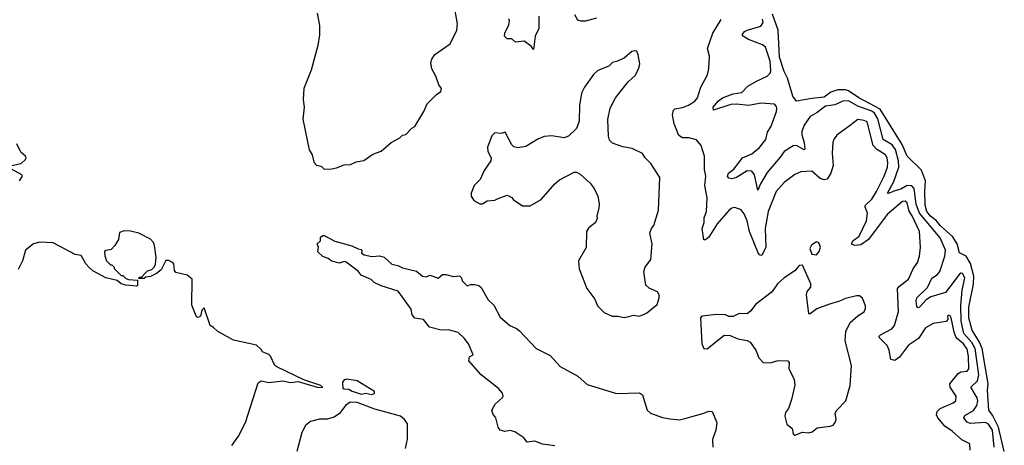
# Model space of a CAD drawing. Extents: x 2220333 to 2384341, y 721037 to 894043.
# Tile 14 of 256: x 2240965 to 2247367, y 740706 to 743473. Entities that reach past the tile are written whole.
import ezdxf

# ---------------------------------------------------------------- set-up
doc = ezdxf.new("R2010")
doc.units = 0

msp = doc.modelspace()

# ---------------------------------------------------------------- linework, layer by layer
at = {"layer": '0CON10XD'}
for points in [[(2242945, 742502), (2242995, 742504.2), (2243025, 742508.8), (2243075, 742530), (2243115, 742531.2), (2243152, 742548), (2243201.7, 742558.3), (2243261.7, 742598.3), (2243315, 742618.8), (2243380, 742675), (2243436.2, 742703.8), (2243455, 742722.5), (2243475, 742727.5), (2243515, 742767.5), (2243535, 742777.5), (2243592.5, 742875), (2243613.6, 742926.4), (2243672.5, 742985), (2243702.5, 743005), (2243707.5, 743025), (2243689.3, 743049.3), (2243670, 743105), (2243644.2, 743154.2), (2243638, 743195), (2243644.3, 743215.7), (2243665, 743246.2), (2243763.2, 743316.8), (2243807.5, 743405), (2243812.5, 743445), (2243795, 743542.5)], [(2242900, 743515), (2242913.3, 743435), (2242913.3, 743375), (2242903.3, 743305), (2242861.2, 743145), (2242813.3, 743025), (2242808.8, 742955), (2242813.8, 742905), (2242806.1, 742826.1), (2242847.7, 742627.7), (2242866, 742595), (2242877.3, 742547.3), (2242895, 742526.2), (2242925, 742520), (2242945, 742502)], [(2244340.4, 743495), (2244340, 743415), (2244317.1, 743365), (2244305, 743280), (2244290, 743300), (2244245, 743333.8), (2244187.7, 743327.7), (2244165, 743348.8), (2244135, 743348.8), (2244116.7, 743365), (2244118.8, 743385), (2244145, 743440), (2244150, 743465), (2244145, 743477.5)], [(2244715, 743482.2), (2244645, 743463.5), (2244615, 743462.2), (2244595, 743469.4), (2244575.5, 743505)], [(2246767.8, 742197.8), (2246747.5, 742227.5), (2246735, 742281.5), (2246722.4, 742292.4), (2246705, 742291.3), (2246605, 742206.7), (2246485, 742044), (2246435, 742008.5), (2246394.6, 742004.6), (2246372.8, 742012.8), (2246383.1, 742035), (2246423.4, 742066.6), (2246470.9, 742165), (2246476.8, 742215), (2246461.6, 742255), (2246463.2, 742265), (2246505, 742305.3), (2246535, 742355.4), (2246585.7, 742455), (2246607.5, 742515), (2246610.6, 742545), (2246605.9, 742575), (2246595.4, 742595), (2246535, 742632.2), (2246513.3, 742655), (2246475, 742808.8), (2246455, 742818.6), (2246415, 742824), (2246358.9, 742781.1), (2246278.3, 742721.7), (2246260.9, 742699.1), (2246253.1, 742676.9), (2246246.8, 742603.2), (2246253.3, 742525), (2246240, 742475), (2246215, 742435.6), (2246195, 742430.9), (2246169.8, 742439.7), (2246115, 742488.6), (2246045, 742484.3), (2246005, 742467.5), (2245936, 742415), (2245884.4, 742355), (2245831.1, 742225), (2245811.3, 742115), (2245815.4, 741995), (2245793.3, 741945), (2245785, 741940), (2245775, 741943.8), (2245767.6, 741957.6), (2245709.6, 742095), (2245694.7, 742164.7), (2245675, 742210), (2245655, 742235.8), (2245615, 742252), (2245595, 742247.1), (2245575, 742231.9), (2245500.4, 742145), (2245445, 742060), (2245425, 742042), (2245412.3, 742042.3), (2245403.1, 742115), (2245415.4, 742155), (2245416.2, 742185), (2245430.3, 742225), (2245435.3, 742315), (2245420, 742395), (2245425.5, 742455), (2245418.7, 742498.7), (2245418.5, 742585), (2245395.5, 742655.5), (2245365, 742692), (2245315, 742704.3), (2245275, 742704.4), (2245250.5, 742720.5), (2245220, 742795), (2245210, 742855), (2245215.5, 742884.5), (2245225, 742894.3), (2245275, 742902.7), (2245313, 742917), (2245355, 742943.3), (2245371.1, 742965), (2245394.2, 743035), (2245436.2, 743115), (2245446.7, 743155), (2245450, 743235), (2245437.5, 743285), (2245471.9, 743385), (2245525.4, 743474.6)], [(2247301.3, 740695), (2247289.5, 740805), (2247265, 740844.3), (2247245, 740853.5), (2247145, 740847.2), (2247125.9, 740855.9), (2247103.8, 740885), (2247110.9, 740899.1), (2247167.5, 740932.5), (2247188.4, 740965), (2247194.4, 740995), (2247190.2, 741015), (2247149.1, 741085), (2247193, 741125), (2247201.2, 741165), (2247178.2, 741335), (2247154.9, 741374.9), (2247103.2, 741433.2), (2247086.8, 741513.2), (2247084.6, 741615), (2247092.4, 741715), (2247110.4, 741795), (2247095, 741822.9), (2247085, 741825.6), (2247075, 741818.1), (2246985, 741698.5), (2246888.3, 741671.7), (2246858.9, 741651.1), (2246815, 741604.4), (2246805, 741600), (2246798.3, 741608.3), (2246793.2, 741645), (2246798.5, 741665), (2246868.1, 741731.9), (2246896.4, 741793.6), (2246930.4, 741815), (2246947.1, 741835), (2246980.6, 741935), (2246983.9, 741975), (2246950.9, 742055), (2246814.7, 742215), (2246793.5, 742273.5), (2246781.6, 742375), (2246765, 742392.7), (2246734.7, 742394.7), (2246695, 742371.5), (2246655, 742361.3), (2246615, 742342.5), (2246606.7, 742345), (2246648.2, 742421.8), (2246680.9, 742515), (2246679.7, 742555), (2246659.1, 742629.1), (2246638.7, 742658.7), (2246580.2, 742695), (2246545, 742829.3), (2246523, 742865), (2246505, 742878.9), (2246415, 742911.3), (2246355, 742944.8), (2246316.1, 742943.9), (2246265, 742919.8), (2246205, 742909.8), (2246151.3, 742868.7), (2246105, 742843.6), (2246065, 742787.3), (2246051.3, 742745), (2246049.5, 742725), (2246065.8, 742674.2), (2246069.7, 742630.3), (2246065, 742627.5), (2246015.6, 742655.6), (2245995, 742652.7), (2245934.7, 742615), (2245910.3, 742579.7), (2245825, 742478.7), (2245780.9, 742405), (2245765, 742364), (2245743.2, 742465), (2245725, 742488.3), (2245695, 742490.3), (2245625, 742446.9), (2245595, 742438.9), (2245575, 742442.5), (2245568.2, 742455), (2245573.2, 742475), (2245609.4, 742500.6), (2245665.5, 742574.5), (2245725, 742601.1), (2245775, 742642.1), (2245817.3, 742695), (2245827.9, 742742.1), (2245850.2, 742779.8), (2245885.6, 742875), (2245887.5, 742895), (2245885, 742908.8), (2245873.1, 742923.1), (2245785, 742930.4), (2245705.9, 742914.1), (2245625, 742924.4), (2245588.5, 742921.5), (2245475.7, 742885.7), (2245474.7, 742905), (2245508, 742945), (2245534.5, 742965), (2245605, 742990.7), (2245661.4, 742998.6), (2245699, 743041), (2245755, 743074.2), (2245824.6, 743105), (2245844.7, 743125), (2245849.1, 743140.8), (2245845, 743204.2), (2245815, 743294.6), (2245795, 743308.6), (2245703.4, 743343.4), (2245668, 743365), (2245661.9, 743375), (2245678.1, 743395), (2245695, 743403.9), (2245785, 743431.6), (2245798.9, 743455), (2245795, 743475.6)], [(2247367, 740665), (2247328.6, 740825), (2247291.2, 740901.2), (2247265.4, 740935.4), (2247257.9, 741065), (2247262.5, 741105), (2247222, 741335), (2247206.5, 741376.5), (2247158, 741455), (2247135.6, 741535), (2247135.9, 741605), (2247166.1, 741753.9), (2247169.3, 741805), (2247147, 741887), (2247119.6, 741935), (2247075, 741958), (2247061.2, 742015), (2247031.9, 742061.9), (2246950, 742135), (2246925.7, 742165.7), (2246886.6, 742195), (2246863.1, 742225), (2246853, 742267), (2246850.4, 742355), (2246855.6, 742425), (2246829.5, 742495), (2246736.3, 742586.3), (2246702.3, 742662.3), (2246560.6, 742890.6), (2246420.3, 742965), (2246355, 743010.8), (2246335, 743016.3), (2246285, 743016.7), (2246238.9, 743001.1), (2246195, 742968.6), (2246115, 742960.6), (2246015, 742942.5), (2245992, 742975), (2245956.8, 743093.2), (2245935.7, 743135), (2245905, 743228.8), (2245896.7, 743405), (2245858.9, 743508.9)], [(2244895, 741537.5), (2244925, 741543.3), (2244955, 741551.2), (2244995, 741546.7), (2245040, 741565), (2245109.3, 741620.7), (2245122.5, 741665), (2245122.5, 741685), (2245113, 741703), (2245057.3, 741727.3), (2245037.1, 741747.1), (2245022.9, 741835), (2245030.8, 741865), (2245068, 741915), (2245076.7, 742015), (2245063.3, 742085), (2245073.3, 742115), (2245087.5, 742135), (2245117.5, 742235), (2245126.4, 742446.4), (2245068.8, 742538.8), (2245032.5, 742575), (2245013.9, 742603.9), (2244947.5, 742635), (2244887.3, 742647.3), (2244820.3, 742670.3), (2244800.3, 742690.3), (2244794, 742715), (2244788.8, 742825), (2244805, 742897.5), (2244838.8, 742965), (2244920.5, 743069.5), (2244968.8, 743111.2), (2244993.3, 743165), (2244996.7, 743185), (2244986.7, 743245), (2244978, 743268), (2244960.7, 743270.7), (2244944.5, 743265.5), (2244895, 743223.8), (2244845, 743200), (2244820, 743195), (2244795, 743170), (2244725, 743143.3), (2244695, 743117.5), (2244636.7, 743035), (2244618.8, 742995), (2244604, 742915), (2244603.6, 742813.6), (2244586, 742765), (2244534.2, 742715.8), (2244505, 742704.2), (2244425, 742716.9), (2244375, 742713.1), (2244335, 742697.1), (2244255, 742647.5), (2244205, 742640), (2244177.3, 742647.3), (2244165, 742658.8), (2244121.7, 742741.7), (2244095, 742732.5), (2244055, 742737.5), (2244035, 742717.5), (2244006.4, 742643.6), (2244008, 742615), (2244030, 742575), (2244027.5, 742555), (2243985, 742493.3), (2243958.8, 742435), (2243919.2, 742395), (2243901.2, 742345), (2243901.2, 742325), (2243918.3, 742298.3), (2243956.4, 742276.4), (2243975, 742276.7), (2244005, 742296.2), (2244055, 742300), (2244075, 742311.2), (2244135, 742332.5), (2244165, 742317.5), (2244173.6, 742303.6), (2244235, 742262.5), (2244285, 742262.5), (2244356.7, 742305), (2244444.3, 742405.7), (2244475, 742431.2), (2244569.3, 742480.7), (2244585, 742481.2), (2244608.8, 742468.8), (2244675, 742410), (2244700, 742375), (2244723.3, 742325), (2244733.3, 742275), (2244730.7, 742249.3), (2244717.5, 742195), (2244719.3, 742180.7), (2244708.8, 742155), (2244662.8, 742117.2), (2244650, 742095), (2244648.3, 741991.7), (2244597.5, 741905), (2244603, 741853), (2244652.5, 741725), (2244705, 741656.7), (2244722.5, 741612.5), (2244765, 741570), (2244816.4, 741546.4), (2244855, 741546.2), (2244895, 741537.5)], [(2240860, 742515), (2240975, 742538), (2241002.5, 742565), (2241007.5, 742575), (2241002.5, 742585), (2240972.7, 742612.7), (2240946.6, 742666.6)], [(2240963.3, 742425), (2240982.5, 742455), (2240980, 742465), (2240911.7, 742501.7)], [(2247146, 740675), (2247142.5, 740715), (2247091.1, 740741.1), (2247027.9, 740797.9), (2246979.8, 740829.8), (2246935, 740885.7), (2246926.4, 740905), (2246931.2, 740925), (2246949.4, 740945), (2247035, 740982.1), (2247051.4, 740995), (2247053.3, 741025), (2247015.4, 741085), (2247013.8, 741105), (2247067, 741173), (2247085, 741183.2), (2247125, 741188.9), (2247135.7, 741204.3), (2247135.1, 741285.1), (2247125, 741331.8), (2247102.6, 741365), (2247054.8, 741405), (2247041.9, 741441.9), (2247020.5, 741535), (2247015, 741547.8), (2247005, 741552.5), (2246997.5, 741545), (2246999.2, 741525), (2246989.3, 741510.7), (2246905, 741497.5), (2246855, 741469.4), (2246809, 741401), (2246745, 741357.9), (2246685, 741278.9), (2246655, 741256.9), (2246630, 741265), (2246618.8, 741325), (2246606.1, 741355), (2246555.6, 741405), (2246553.3, 741415), (2246562.2, 741425), (2246636.6, 741463.4), (2246653.8, 741485), (2246679.2, 741575), (2246672.8, 741725), (2246685, 741741.1), (2246745, 741785.8), (2246775, 741854.2), (2246803.1, 741895), (2246815.6, 741935), (2246822.5, 741995), (2246815.4, 742095), (2246767.8, 742197.8)], [(2242344, 740705), (2242388, 740765), (2242433.3, 740855), (2242515, 741112.5), (2242535, 741126.2), (2242585, 741114.4), (2242675, 741125.6), (2242725, 741115.5), (2242775, 741120), (2242900, 741085), (2242937, 741083), (2242922.5, 741095), (2242812.4, 741132.4), (2242636.4, 741216.4), (2242624, 741225), (2242595, 741286.7), (2242585, 741296.7), (2242543.6, 741313.6), (2242535, 741330), (2242505, 741357.5), (2242355, 741390.6), (2242253.3, 741445), (2242225, 741472.5), (2242202.5, 741485), (2242165, 741600), (2242150, 741585), (2242141.2, 741545), (2242125, 741536.2), (2242115, 741541.2), (2242083.4, 741616.6), (2242085.6, 741785.6), (2242055, 741812), (2241980.5, 741830.5), (2241972.5, 741842.5), (2241966.2, 741885), (2241955, 741896.2), (2241935, 741908), (2241915, 741907.5), (2241885, 741847.5), (2241855, 741822.5), (2241815, 741802.5), (2241785, 741800), (2241775, 741790), (2241740, 741790), (2241741.7, 741798.3), (2241758.3, 741801.7), (2241785, 741830), (2241795, 741840), (2241825, 741850), (2241840, 741865), (2241847, 741883), (2241852.5, 741927.5), (2241842, 742005), (2241834, 742025), (2241815, 742045.6), (2241740, 742085), (2241685, 742098), (2241645, 742100), (2241615, 742090), (2241606.7, 742045), (2241584.5, 742005.5), (2241560, 741980), (2241525, 741972.5), (2241517.5, 741965), (2241518.3, 741938.3), (2241530, 741905), (2241555, 741880), (2241565, 741880), (2241580, 741865), (2241580, 741855), (2241625, 741810), (2241635, 741810), (2241655, 741790), (2241673, 741783), (2241730, 741780), (2241730, 741745), (2241725, 741740), (2241655, 741746.7), (2241625, 741756.7), (2241598, 741778), (2241525, 741794.2), (2241441.3, 741841.3), (2241414.5, 741864.5), (2241395.6, 741885.6), (2241365, 741940), (2241326.1, 741946.1), (2241181.7, 742021.7), (2241095, 742026), (2241055, 742015.7), (2241002.5, 741975), (2240983.3, 741905), (2240955, 741850)], [(2244445, 740702.5), (2244365, 740713.8), (2244315, 740733.3), (2244265, 740727.5), (2244243.9, 740753.9), (2244184.3, 740794.3), (2244155, 740801.4), (2244120, 740795), (2244090, 740805), (2244076.2, 740825), (2244060, 740885), (2244041.7, 740911.7), (2244034.2, 740935), (2244055.8, 740974.2), (2244105, 741017.5), (2244108.8, 741025), (2244103.8, 741045), (2244078.8, 741075), (2243965, 741163.5), (2243886.2, 741255), (2243889.5, 741280.5), (2243912.5, 741295), (2243882.5, 741365), (2243855, 741403.3), (2243815, 741438.8), (2243753.9, 741456.1), (2243705, 741453.8), (2243630, 741475), (2243590, 741525), (2243535, 741533.3), (2243517.5, 741555), (2243510.7, 741590.7), (2243425, 741707.5), (2243315, 741743.3), (2243270, 741765), (2243250, 741785), (2243185, 741812.5), (2243165, 741837.5), (2243087, 741897), (2243075, 741900), (2243045, 741890), (2242994.1, 741904.1), (2242970.7, 741920.7), (2242935, 741933.3), (2242903, 741963), (2242907.5, 741995), (2242900, 742015), (2242920, 742035), (2242921.7, 742058.3), (2242935, 742070), (2242945, 742070), (2243013, 742033), (2243125, 742003.3), (2243165, 741983.3), (2243185, 741980), (2243190, 741975), (2243187.5, 741955), (2243205, 741943.8), (2243255, 741933.8), (2243305, 741938.8), (2243335, 741930), (2243385, 741883.8), (2243424.1, 741874.1), (2243455, 741858.8), (2243545, 741837.5), (2243585, 741806.2), (2243608.8, 741801.2), (2243635, 741812.5), (2243685, 741792.5), (2243715, 741816.7), (2243735, 741816.7), (2243785, 741803.3), (2243825, 741807.5), (2243837.5, 741795), (2243842.5, 741775), (2243875, 741742.5), (2243898.3, 741751.7), (2243925, 741752.5), (2243950, 741745), (2243965, 741732.5), (2244011.7, 741651.7), (2244047.3, 741617.3), (2244088.7, 741538.7), (2244151.2, 741485), (2244195, 741465.7), (2244215, 741450), (2244322.5, 741335), (2244415, 741290.6), (2244479.5, 741219.5), (2244595, 741155.6), (2244655, 741100.6), (2244845, 741042), (2244995, 741047.5), (2245013.6, 741033.6), (2245044, 740935), (2245066.7, 740915), (2245145, 740887.5), (2245195, 740879.2), (2245255, 740872.5), (2245290.7, 740880.7), (2245407.3, 740912.7), (2245445, 740928.8), (2245467.5, 740925), (2245496.9, 740855), (2245491.5, 740805), (2245470, 740745), (2245471.9, 740695)], [(2246145, 741944.2), (2246164, 741965), (2246172, 741995), (2246161.7, 742021.7), (2246145, 742028.8), (2246113, 742007), (2246102.5, 741985), (2246115, 741948.8), (2246145, 741944.2)], [(2246005, 740772.5), (2246055, 740792.5), (2246095, 740787.5), (2246117, 740793), (2246150.7, 740819.3), (2246235, 740830), (2246255, 740837.5), (2246266.7, 740855), (2246273.3, 740875), (2246267.5, 740915), (2246277.5, 740935), (2246336.7, 740995), (2246363.8, 741095), (2246373.8, 741225), (2246332, 741385), (2246335.7, 741445), (2246363.8, 741505), (2246415, 741548.8), (2246455, 741573.3), (2246463.8, 741595), (2246463.6, 741613.6), (2246445, 741662.5), (2246425, 741677.5), (2246407, 741677), (2246335, 741661.2), (2246295, 741642.5), (2246225, 741622.5), (2246147.5, 741592.5), (2246105, 741560), (2246095, 741560), (2246080, 741685), (2246086.2, 741705), (2246110, 741735), (2246110, 741755), (2246055, 741877.5), (2246032.5, 741875), (2246005, 741841.2), (2245936.7, 741795), (2245892, 741755), (2245864.2, 741715), (2245851.4, 741698.6), (2245749.1, 741620.9), (2245719.7, 741580.3), (2245695, 741561.2), (2245643, 741563), (2245605, 741543.3), (2245575, 741543.8), (2245553.6, 741553.6), (2245495, 741556.2), (2245400, 741545), (2245392.5, 741535), (2245400, 741365), (2245412.5, 741335), (2245435, 741333.3), (2245545, 741422.5), (2245585, 741420), (2245635, 741398.8), (2245695, 741386.7), (2245715, 741376.7), (2245752.5, 741325), (2245770, 741275), (2245800, 741245), (2245845, 741243.3), (2245897, 741257), (2245960, 741255), (2245967.5, 741245), (2245966.7, 741205), (2246000, 741135), (2246006.1, 741096.1), (2245983.3, 741005), (2245963.6, 740946.4), (2245945, 740920), (2245940, 740895), (2245953.9, 740843.9), (2245987.5, 740815), (2245995, 740780), (2246005, 740772.5)], [(2243255, 741036.7), (2243265, 741040), (2243272.5, 741045), (2243272.5, 741055), (2243158.8, 741125), (2243093, 741137), (2243075, 741131.2), (2243064.2, 741115.8), (2243067, 741077), (2243073.6, 741073.6), (2243105, 741071.2), (2243127.5, 741057.5), (2243185, 741038.6), (2243215.9, 741045.9), (2243255, 741036.7)], [(2243472.5, 740685), (2243486.4, 740746.4), (2243486.2, 740845), (2243466.2, 740875), (2243440, 740895), (2243275, 740942), (2243160, 740985), (2243113.6, 740986.4), (2243082.5, 740965), (2243045, 740912.5), (2243010.7, 740889.3), (2242965, 740876.7), (2242913.9, 740876.1), (2242855, 740860), (2242824.4, 740835.6), (2242799.7, 740790.3), (2242767, 740667)]]:
    msp.add_lwpolyline(points, dxfattribs=at)

doc.saveas('drawing.dxf')
